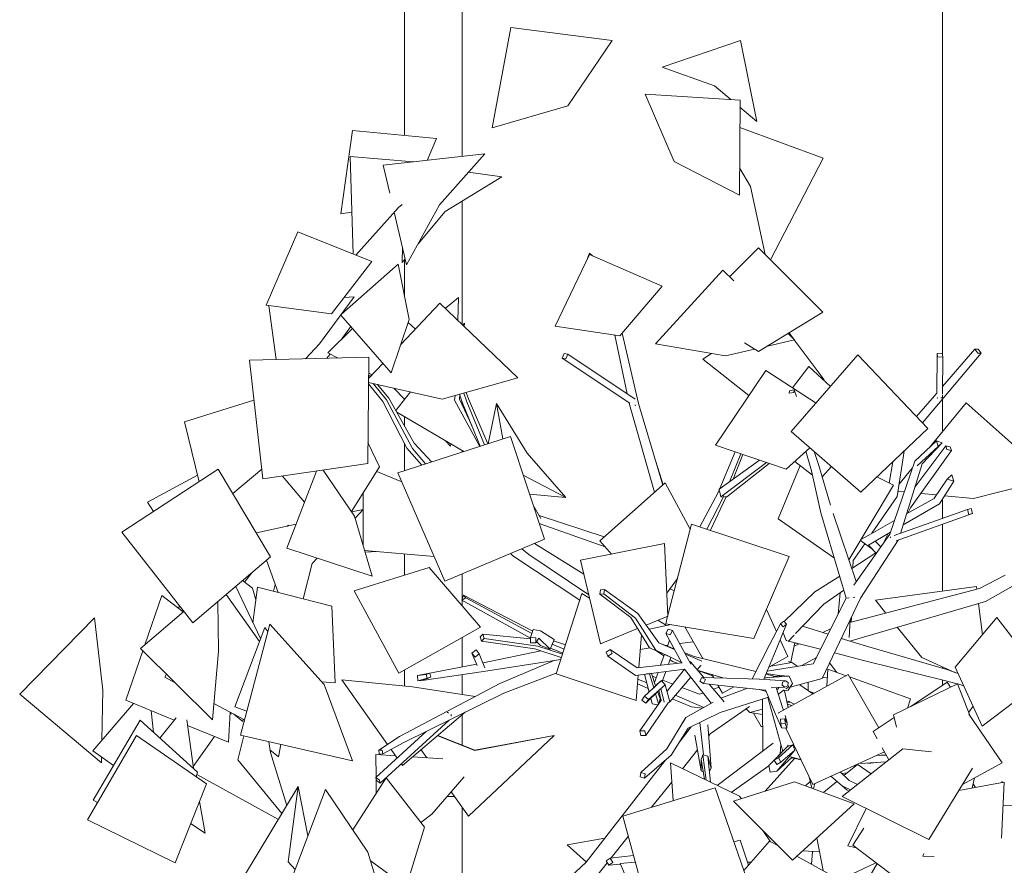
# Model space of a CAD drawing. Header units: millimetres. Extents: x -2624 to 101766, y -16 to 109490.
# Tile 23 of 151: x 97641 to 100202, y 52257 to 54455. Entities that reach past the tile are written whole.
import ezdxf

# ---------------------------------------------------------------- set-up
doc = ezdxf.new("R2010")
doc.units = ezdxf.units.MM
doc.header["$MEASUREMENT"] = 0
for name, color, linetype in [('L1', 7, 'Continuous'), ('Nouveau_VRD _ Voirie 3d.VRD', 7, 'Continuous'), ('Nouveau_VRD _ Végétation.VRD', 7, 'Continuous'), ('VRD _ Bordure.VRD', 7, 'Continuous')]:
    doc.layers.add(name, color=color, linetype=linetype)

# ---------------------------------------------------------------- blocks, each defined once
blk = doc.blocks.new('Élément de coupe_26')
at = {"layer": 'L1', "color": 7, "linetype": 'Continuous', "lineweight": 15}
for p, q in [((100041.3, 53582.7), (100041.3, 57421.4)), ((100041.3, 53384.5), (100041.3, 53469.1)), ((100041.3, 53158.8), (100041.3, 53208.8)), ((100041.3, 52969.5), (100041.3, 53143.2)), ((100041.3, 52768.7), (100041.3, 52772.6)), ((100041.3, 52724.2), (100041.3, 52738.7))]:
    blk.add_line(p, q, dxfattribs=at)
blk = doc.blocks.new('Élément de coupe_32')
at = {"layer": 'VRD _ Bordure.VRD', "color": 7, "linetype": 'Continuous', "lineweight": 15}
for p, q in [((98791.3, 54475.1), (98791.3, 54099.6)), ((98791.3, 53983), (98791.3, 53662.6)), ((98791.3, 53462.4), (98791.3, 53455.1)), ((98791.3, 53455.1), (98790.8, 53455.1)), ((98791.3, 53455.1), (98791.3, 53453.9)), ((98791.3, 53334.7), (98791.3, 53330.7)), ((98791.3, 53013.7), (98791.3, 52947.2)), ((98791.3, 52945.7), (98791.3, 52931.2)), ((98791.3, 52848.5), (98791.3, 52772)), ((98791.3, 52752.4), (98791.3, 52700.9)), ((98791.3, 52647.5), (98791.3, 52568.8)), ((98771.5, 52435.1), (98752.1, 52435.1)), ((98791.3, 52407.5), (98791.3, 52159.6))]:
    blk.add_line(p, q, dxfattribs=at)
blk = doc.blocks.new('Élément de coupe_54')
at = {"layer": 'Nouveau_VRD _ Voirie 3d.VRD', "color": 251, "linetype": 'Continuous', "lineweight": 15, "true_color": 0x6a6a6a}
for p, q in [((98641.3, 54154.2), (98641.3, 57645.7)), ((98641.3, 53738.8), (98641.3, 53830.6)), ((98641.3, 53467.5), (98641.3, 53469)), ((98641.3, 53399.6), (98641.3, 53423.2)), ((98641.3, 53282.4), (98641.3, 53353.7)), ((98641.3, 53010.5), (98641.3, 53066.1)), ((98641.3, 52722.7), (98641.3, 52764))]:
    blk.add_line(p, q, dxfattribs=at)
blk = doc.blocks.new('Élément de coupe_1477')
at = {"layer": 'Nouveau_VRD _ Végétation.VRD', "color": 7, "linetype": 'Continuous', "lineweight": 15}
for p, q in [((98869.3, 54173.8), (98918.2, 54435)), ((98918.2, 54435), (99181.8, 54401.2)), ((99181.8, 54401.2), (99066.4, 54231.4)), ((99311.7, 54331.5), (99515.3, 54401)), ((99515.3, 54401), (99558.3, 54190.3)), ((99311.7, 54331.5), (99447.9, 54283.4)), ((99490.6, 54247.4), (99447.9, 54283.4)), ((99267.9, 54261.6), (99514.4, 54245.9)), ((99267.9, 54261.6), (99343.3, 54086.3)), ((98869.3, 54173.8), (99066.4, 54231.4)), ((99514.4, 54245.9), (99512.9, 53999)), ((99558.3, 54190.3), (99514.3, 54227.4)), ((99514, 54175.1), (99730.9, 54095.1)), ((98506.6, 54167), (98476, 53950)), ((98506.6, 54167), (98724.8, 54146.3)), ((98724.8, 54146.3), (98700.3, 54089.4)), ((98508.3, 53845.8), (98500.4, 54099.2)), ((98500.4, 54099.2), (98665.1, 54085.5)), ((98586.2, 54076.7), (98850.2, 54106.1)), ((98850.2, 54106.1), (98732.3, 53973.5)), ((98603.3, 54003.7), (98586.2, 54076.7)), ((99512.9, 53999), (99343.3, 54086.3)), ((99730.9, 54095.1), (99593.9, 53830.7)), ((98895, 54046.8), (98747.6, 53956.1)), ((98808.1, 54058.8), (98895, 54046.8)), ((99513.4, 54070), (99541.3, 54021.6)), ((99580.2, 53844.4), (99541.3, 54021.6)), ((98635.7, 53974.7), (98626, 53966.9)), ((98646.9, 53818.1), (98732.3, 53973.5)), ((98476, 53950), (98504.9, 53955)), ((98515.4, 53843), (98626, 53966.9)), ((98646.9, 53818.1), (98614.9, 53954.4)), ((98676.8, 53872.5), (98747.6, 53956.1)), ((98363.8, 53903.4), (98281.7, 53712.5)), ((98363.8, 53903.4), (98556.9, 53826.5)), ((98635.8, 53824.1), (98636.3, 53863.1)), ((99122.5, 53844.8), (99033.6, 53658.5)), ((99122.5, 53847.8), (99117.4, 53835.2)), ((99131, 53841.1), (99122.5, 53847.8)), ((99122.5, 53844.8), (99312, 53762.7)), ((99562.9, 53861.5), (99487.4, 53786.4)), ((99562.9, 53861.5), (99730, 53695)), ((98556.9, 53826.5), (98452, 53690.5)), ((98477.6, 53689.4), (98625.5, 53819.6)), ((98625.5, 53819.6), (98653.7, 53676)), ((98635.8, 53824.1), (98643.4, 53833)), ((99117.4, 53835.2), (99118.1, 53835.4)), ((99117.7, 53834.6), (99117.4, 53835.2)), ((99294.5, 53612.1), (99469.8, 53803.5)), ((99469.8, 53803.5), (99498.1, 53776)), ((99312, 53762.7), (99201.8, 53633.2)), ((98510.8, 53734.3), (98420.6, 53612.1)), ((98484.7, 53733), (98510.8, 53734.3)), ((98631.7, 53610.2), (98733.6, 53717.7)), ((98733.6, 53717.7), (98936.8, 53523.7)), ((98747.4, 53704.5), (98782.2, 53733)), ((98782.2, 53733), (98780.7, 53672.8)), ((98281.7, 53712.5), (98452, 53690.5)), ((98307.7, 53571.4), (98289, 53711.5)), ((98607.2, 53537.2), (98475.9, 53687.1)), ((99730, 53695), (99562.8, 53592.2)), ((98607.2, 53537.2), (98653.7, 53676)), ((98650.9, 53667.7), (98669.9, 53650.5)), ((98793.2, 53660.9), (98797.5, 53666.3)), ((98797.5, 53666.3), (98796.4, 53657.8)), ((98796.9, 53657.3), (98797.5, 53666.3)), ((98506.3, 53652.4), (98442.6, 53588.8)), ((98475.7, 53621.9), (98502.3, 53657)), ((99033.6, 53658.5), (99201.8, 53633.2)), ((99250, 53456.8), (99207.9, 53640.5)), ((99639.3, 53639.2), (99656.2, 53622.9)), ((99642.1, 53640.9), (99653.6, 53625.3)), ((98384.4, 53573.3), (98420.6, 53612.1)), ((99221.2, 53482.3), (99188.4, 53635.2)), ((99294.5, 53612.1), (99476.4, 53581.1)), ((99525.7, 53615.1), (99562.8, 53592.2)), ((99656.2, 53622.9), (99586.3, 53606.6)), ((99655.6, 53622.7), (99733.1, 53518.5)), ((98440, 53574.7), (98448.4, 53585.9)), ((98442.6, 53588.8), (98469.4, 53575.4)), ((99056.9, 53587.5), (99051.6, 53575.2)), ((99066.4, 53585.4), (99056.9, 53587.5)), ((99061.1, 53573.1), (99066.4, 53585.4)), ((99241.7, 53468.7), (99066.4, 53585.4)), ((99440.1, 53587.3), (99417.6, 53572.1)), ((99552.2, 53598.7), (99476.4, 53581.1)), ((99989.1, 53407), (100141.6, 53588.2)), ((100026.2, 53483.8), (100026.9, 53587.1)), ((100040.4, 53588.2), (100026.9, 53587.1)), ((100026.9, 53587.1), (100028.5, 53577.4)), ((100042, 53578.5), (100040.4, 53588.2)), ((100041.5, 53501.4), (100125.7, 53598.6)), ((100134.1, 53598.2), (100125.7, 53598.6)), ((100125.7, 53598.6), (100133.2, 53588.5)), ((100133.2, 53588.5), (100141.6, 53588.2)), ((100141.6, 53588.2), (100134.1, 53598.2)), ((98238.4, 53569.7), (98548.9, 53577.4)), ((98238.4, 53569.7), (98272.9, 53261)), ((98548.9, 53577.4), (98546, 53301.4)), ((98548.3, 53522.4), (98585.7, 53561.8)), ((99051.6, 53575.2), (99061.1, 53573.1)), ((99227.8, 53458), (99051.6, 53575.2)), ((99417.6, 53572.1), (99537.7, 53477.7)), ((99821.2, 53583.7), (99647.7, 53384.1)), ((99821.2, 53583.7), (100003.4, 53392)), ((100028.5, 53577.4), (100042, 53578.5)), ((100041.4, 53482.3), (100042, 53578.5)), ((98548.5, 53536), (98557.1, 53531.6)), ((99581.2, 53542.8), (99451, 53348.5)), ((99581.2, 53542.8), (99712.2, 53458.4)), ((99693.5, 53553.7), (99651.2, 53497.7)), ((99693.5, 53553.7), (99749.9, 53501.7)), ((98548.2, 53512.1), (98739.8, 53468.6)), ((98585.2, 53462.6), (98548.2, 53508.5)), ((98554.9, 53529.3), (98548.4, 53528.9)), ((98548.9, 53523), (98548.4, 53523.6)), ((98553.5, 53527.8), (98552.3, 53529.2)), ((98594.8, 53467.1), (98560, 53509.4)), ((98936.8, 53523.7), (98739.8, 53468.6)), ((99733.1, 53518.5), (99732, 53518.1)), ((98601.2, 53471.4), (98571.2, 53506.8)), ((98642, 53468.3), (98613.6, 53497.2)), ((98619.2, 53439.2), (98657, 53487.4)), ((98803.6, 53461.2), (98795.7, 53484.2)), ((98807.7, 53469.5), (98801.8, 53485.9)), ((99643.2, 53490.3), (99642.5, 53484.4)), ((99655.7, 53492.7), (99643.2, 53490.3)), ((99643.3, 53483.8), (99654.8, 53485.9)), ((99654.8, 53485.9), (99655.7, 53492.7)), ((99661.1, 53475.8), (99655.7, 53492.7)), ((99973.7, 53423.2), (100026.4, 53484.1)), ((98069.6, 53409.4), (98250, 53466.1)), ((98648, 53340.9), (98585.2, 53462.6)), ((98662.1, 53339.8), (98594.8, 53467.1)), ((98666.7, 53354.2), (98601.2, 53471.4)), ((98773.2, 53477.9), (98771.7, 53466.2)), ((98837.6, 53345.6), (98771.7, 53466.2)), ((98784.4, 53468.6), (98785.3, 53480.9)), ((98784.4, 53468.6), (98816.7, 53399.8)), ((98792, 53460.5), (98785.1, 53481.3)), ((98838.6, 53345.9), (98792, 53460.5)), ((98849.7, 53349.5), (98803.6, 53461.2)), ((98858.6, 53352.4), (98807.7, 53469.5)), ((98859, 53352.5), (98880.9, 53457.1)), ((98961, 53327.8), (98880.9, 53457.1)), ((98880.9, 53457.1), (98897.8, 53365)), ((99227.2, 53454.8), (99226.3, 53459)), ((99313.3, 53244.8), (99250, 53456.8)), ((100007.4, 53343.1), (100102.7, 53459.2)), ((100027.5, 53472.8), (100027.8, 53471.1)), ((100027.8, 53471.1), (100029, 53471.2)), ((100036.7, 53471.8), (100041.3, 53472.2)), ((100041.3, 53472.2), (100041.3, 53479.4)), ((100102.7, 53459.2), (100324.3, 53261.7)), ((98795.7, 53332.1), (98621.6, 53434.9)), ((99292.3, 53226.3), (99227.2, 53454.8)), ((99241, 53452.7), (99242.5, 53452.4)), ((99242.5, 53452.4), (99243.1, 53453.7)), ((98107.2, 53253.8), (98069.6, 53409.4)), ((99647.7, 53384.1), (99829.1, 53227.1)), ((100003.4, 53392), (99829.1, 53227.1)), ((98546.6, 53356), (98577, 53292.3)), ((98624.5, 53277), (98917.2, 53371.3)), ((98712, 53305.2), (98666.7, 53354.2)), ((98761.3, 53346.7), (98748.1, 53360.2)), ((98917.2, 53371.3), (99005.8, 53104.3)), ((99969, 53307.2), (100025.4, 53360)), ((99988.4, 53300.5), (100040, 53355.1)), ((100025.4, 53360), (100029.8, 53345.2)), ((100040, 53355.1), (100025.4, 53360)), ((100029.8, 53345.2), (100040, 53355.1)), ((98686.4, 53296.9), (98648, 53340.9)), ((98696.5, 53300.2), (98662.1, 53339.8)), ((98761.3, 53346.7), (98761.8, 53352.1)), ((99451, 53348.5), (99634.3, 53286.1)), ((99457.2, 53225.4), (99501.4, 53331.4)), ((99696.2, 53342.1), (99634.3, 53286.1)), ((99700.7, 53282.3), (99686, 53332.9)), ((99719.2, 53295.8), (99707.4, 53332.4)), ((99923.1, 53215.1), (99941.7, 53333.7)), ((99957.9, 53186.3), (100064.6, 53334.6)), ((99969.5, 53240), (100049.6, 53347.5)), ((99975.5, 53295.5), (100029.8, 53345.2)), ((100061.5, 53344.9), (100049.6, 53347.5)), ((100049.6, 53347.5), (100052.6, 53337.2)), ((100052.6, 53337.2), (100064.6, 53334.6)), ((100064.6, 53334.6), (100061.5, 53344.9)), ((98961, 53327.8), (99061.1, 53213.2)), ((99314.5, 53245.9), (99289.9, 53323.1)), ((99462.8, 53236.1), (99565.5, 53309.6)), ((99464.2, 53214.9), (99583.1, 53303.6)), ((99487.4, 53253.7), (99516.8, 53326.1)), ((99497, 53260.6), (99521.6, 53324.5)), ((99657, 53306.7), (99703.2, 53270.9)), ((99902.1, 53250.4), (99912, 53305.5)), ((99904.5, 53117.4), (99969, 53307.2)), ((97906.5, 53122.7), (98157.3, 53286.5)), ((98157.3, 53286.5), (98293.1, 53058.6)), ((98195, 53223.2), (98270.1, 53286.4)), ((98272.9, 53261), (98546, 53301.4)), ((98335.9, 53081.5), (98412.7, 53281.7)), ((98430, 53284.2), (98511.4, 53164.6)), ((98503.5, 53176.1), (98577, 53292.3)), ((98569.4, 53280.3), (98634.6, 53253.8)), ((99479.9, 53214.7), (99590.2, 53301.1)), ((99671.2, 53295.7), (99613.7, 53157.6)), ((99724.7, 53173.3), (99700.7, 53282.3)), ((99749.4, 53193.3), (99719.2, 53295.8)), ((99752.1, 53293.7), (99727.8, 53266.8)), ((99928, 53246.5), (99962.7, 53288.7)), ((99931.8, 53119.5), (99988.4, 53300.5)), ((97973.2, 53200.7), (98103.1, 53270.8)), ((98323.9, 53268.5), (98381.7, 53200.9)), ((98624.5, 53277), (98746.8, 52994.9)), ((99061.1, 53213.2), (98950.6, 53270.6)), ((99913.5, 53244.7), (99870.5, 53266.3)), ((100018.8, 53209.2), (100053.6, 53260.5)), ((100033.6, 53196.3), (100070.6, 53255.7)), ((100065.2, 53272), (100053.6, 53260.5)), ((100053.6, 53260.5), (100070.6, 53255.7)), ((100070.6, 53255.7), (100065.2, 53272)), ((100324.3, 53261.7), (100122.1, 53210.5)), ((99149.5, 53100.3), (99319.9, 53250.6)), ((99319.9, 53250.6), (99384.8, 53130.6)), ((99459.9, 53234.1), (99461.2, 53235)), ((99459.9, 53234.1), (99460.2, 53232.7)), ((99460.8, 53230.1), (99464.2, 53214.9)), ((99913.5, 53244.7), (99797.4, 53050.9)), ((99925.3, 53228.7), (99941.8, 53227.2)), ((97988.9, 53176.5), (97973.2, 53200.7)), ((98534.5, 53086.2), (98533.7, 53223.9)), ((99061.1, 53213.2), (98966.8, 53221.9)), ((99410, 53136.7), (99457.2, 53225.4)), ((99428.5, 53130.5), (99470.9, 53213.1)), ((99437.5, 53127.5), (99478.6, 53214.7)), ((99464.2, 53214.9), (99468.4, 53214.9)), ((99470.9, 53213.1), (99472.7, 53217.5)), ((99473.7, 53214.8), (99479.9, 53214.7)), ((99857.7, 53119.8), (99923.1, 53215.1)), ((99947.6, 53170.1), (100019.5, 53210.2)), ((99984.4, 53223.3), (100025.7, 53219.4)), ((100046.8, 53217.5), (100122.1, 53210.5)), ((98504, 53175.4), (98534, 53182)), ((98534, 53181.7), (98512.9, 53159.4)), ((98995.9, 53158.6), (98976.4, 53192.8)), ((99915.3, 53113.6), (100105.9, 53181.9)), ((99938.7, 53141.5), (100033.6, 53196.3)), ((99950.9, 53171.9), (99957.9, 53186.3)), ((100115.6, 53184.3), (100105.9, 53181.9)), ((100105.9, 53181.9), (100109.7, 53168.9)), ((100119.5, 53171.2), (100115.6, 53184.3)), ((98557.6, 53008.1), (98511.4, 53164.6)), ((99161.1, 53110.5), (98991.8, 53165.8)), ((99759.9, 53055.3), (99613.7, 53157.6)), ((99790.9, 52950.9), (99724.7, 53173.3)), ((99816.8, 52994), (99756.5, 53171.1)), ((99849.2, 53115.1), (99916.5, 53152.7)), ((99920.9, 53100.1), (100119.5, 53171.2)), ((100109.7, 53168.9), (100119.5, 53171.2)), ((98256.5, 53121.2), (98359.8, 53143.8)), ((98336.2, 53138.6), (98339.7, 53140.8)), ((98339.7, 53140.8), (98338.4, 53139.1)), ((98339.4, 53139.3), (98339.7, 53140.8)), ((99163.4, 53084.5), (98992.2, 53145.4)), ((99388.2, 53143.9), (99326.9, 52907.2)), ((99388.2, 53143.9), (99642.4, 53059.3)), ((97906.5, 53122.7), (98090.9, 52886.8)), ((98257.5, 53118.3), (98256.5, 53121.2)), ((98746.8, 52994.9), (99005.8, 53104.3)), ((99149.5, 53100.3), (99179.9, 53065.8)), ((99810.6, 52985.2), (99904.5, 53117.4)), ((99859.8, 53077.3), (99827.5, 53101.2)), ((99828, 52951.3), (99926.2, 53101.9)), ((99849.2, 53115.1), (99828.8, 53103.3)), ((99848.3, 53089.3), (99906.3, 53122.8)), ((99881.1, 53084.5), (99865.7, 53099.3)), ((99885, 53090), (99899.5, 53118.9)), ((99905, 53109.9), (99906.4, 53110.4)), ((99905, 53109.9), (99905.6, 53108)), ((98557.6, 53008.1), (98335.9, 53081.5)), ((98537.9, 53074.9), (98718.8, 53059.5)), ((98538.9, 53074.8), (98537.9, 53074.8)), ((98964.7, 53064.7), (98947, 53079.5)), ((99107.9, 53013.6), (98979.6, 53093.3)), ((99099.2, 53049.5), (99318, 53093.6)), ((99318, 53093.6), (99327, 52904.4)), ((99808.7, 53048.6), (99839, 53092.7)), ((99869.1, 53067.6), (99848.3, 53089.3)), ((98090.9, 52886.8), (98293.1, 53058.6)), ((98312.8, 52966), (98282.5, 53049.5)), ((98414.8, 53055.4), (98401.5, 53041.3)), ((98570.4, 53072.2), (98539.2, 53070.4)), ((98923.7, 53061.4), (98917.2, 53066.9)), ((99097.7, 52946.1), (98923.7, 53061.4)), ((99120.9, 52959.8), (98964.7, 53064.7)), ((99099.2, 53049.5), (99151.8, 52832.6)), ((99642.4, 53059.3), (99550.3, 52845.8)), ((99805, 53028.6), (99867.9, 53068.9)), ((99807.8, 53030.4), (99808.7, 53048.6)), ((99890.2, 53045.6), (99890.5, 53047.1)), ((98377.9, 52949.2), (98401.5, 53041.3)), ((98510.6, 52970.1), (98705.9, 53030.4)), ((98839.3, 52875.5), (98705.9, 53030.4)), ((99888.8, 53044.6), (99890.2, 53045.6)), ((99890.2, 53045.6), (99889.8, 53046.1)), ((98220.4, 52996.8), (98246.1, 52976.8)), ((98243.5, 53016.4), (98225.4, 52992.9)), ((99324.2, 52963.9), (99351.5, 53002.2)), ((99709.4, 52967.3), (99773.8, 53008.6)), ((100137.8, 52976.2), (100204.5, 53011.1)), ((98202.5, 52981.5), (98266.8, 52846.6)), ((98255.1, 52946.7), (98246.1, 52976.8)), ((98247.4, 52887.3), (98259.4, 52979.8)), ((98259.4, 52979.8), (98452.2, 52930)), ((98301.2, 52969), (98305.2, 52987)), ((98626.9, 52755.9), (98510.6, 52970.1)), ((99151.3, 52973.1), (99149.9, 52961.8)), ((99161.8, 52973.6), (99151.3, 52973.1)), ((99160.4, 52962.4), (99161.8, 52973.6)), ((99248.9, 52911.3), (99161.8, 52973.6)), ((99343.2, 52970), (99332.3, 52975.3)), ((99732.4, 52935.9), (99784.6, 52972.1)), ((99803.4, 52888.3), (100137.8, 52976.2)), ((99816.7, 52994.4), (99817.5, 52995)), ((99866.5, 52945.7), (100129.3, 52981.4)), ((100129.3, 52981.4), (100130.2, 52974.2)), ((100153.2, 52942.7), (100231.3, 52986.7)), ((97966.3, 52830), (98010.7, 52958.2)), ((98010.7, 52958.2), (98066, 52915.4)), ((98177.9, 52960.7), (98264.4, 52838.3)), ((98795.1, 52958.9), (98791, 52946)), ((98791, 52946), (98800.9, 52952.2)), ((98969.5, 52847.5), (98791, 52946)), ((98800.9, 52952.2), (98795.1, 52958.9)), ((98975.3, 52865.6), (98795.1, 52958.9)), ((98973.1, 52859), (98800.9, 52952.2)), ((99035.8, 52754.1), (99103.3, 52963.2)), ((99103.3, 52963.2), (99123.1, 52951)), ((99149.9, 52961.8), (99160.4, 52962.4)), ((99230, 52900.4), (99149.9, 52961.8)), ((99242.6, 52899.2), (99160.4, 52962.4)), ((99628.9, 52890.4), (99709.4, 52967.3)), ((99704.9, 52780.1), (99790.8, 52951.2)), ((99728, 52741.9), (99828, 52951.3)), ((99769.9, 52909.5), (99774.6, 52965.1)), ((99790.9, 52950.9), (99798.3, 52951.7)), ((99809.3, 52952.8), (99811.2, 52953)), ((99811.2, 52953), (99812.8, 52954)), ((99866.5, 52945.7), (99893.8, 52912.1)), ((98054.5, 52924.3), (98055.8, 52931.8)), ((98155.6, 52941.7), (98158, 52813)), ((98461.2, 52731.1), (98452.2, 52930)), ((99583, 52921.7), (99609.2, 52864.7)), ((99658.9, 52858.8), (99732.4, 52935.9)), ((99800.2, 52839.6), (100153.2, 52942.7)), ((100134.8, 52937.4), (100144.9, 52856)), ((97640.6, 52701.9), (97835.5, 52900.1)), ((97835.5, 52900.1), (97857, 52712.2)), ((97954.9, 52820.2), (98067.5, 52916.7)), ((99279.4, 52822.3), (99230, 52900.4)), ((99295.8, 52816.3), (99242.6, 52899.2)), ((99303, 52835.2), (99248.9, 52911.3)), ((99270.3, 52881.2), (99327, 52904.4)), ((99323.2, 52879.8), (99300.8, 52893.7)), ((99326.1, 52904), (99321.1, 52884.6)), ((99798.7, 52849.1), (99801, 52894.7)), ((99804, 52888.5), (99804.3, 52901.6)), ((100182.2, 52900.7), (100074.4, 52771.4)), ((100305.2, 52740.8), (100182.2, 52900.7)), ((98200.4, 52669), (98278.2, 52874.9)), ((98215, 52594.9), (98291.4, 52883.8)), ((98278.2, 52874.9), (98286.4, 52864.7)), ((98291.4, 52883.8), (98432.8, 52726.4)), ((98626.9, 52755.9), (98839.3, 52875.5)), ((98976.7, 52869.6), (98969.5, 52848.5)), ((98995.3, 52865.9), (98976.7, 52869.6)), ((99151.8, 52832.6), (99247.9, 52872)), ((99335.4, 52882.2), (99277.8, 52870.7)), ((99321.1, 52884.6), (99550.3, 52845.8)), ((99327.1, 52870.9), (99321.2, 52859.5)), ((99338.9, 52866.9), (99327.1, 52870.9)), ((99370.9, 52876.2), (99417.8, 52793.9)), ((99590.8, 52829.5), (99619.6, 52884.6)), ((99611.1, 52823.4), (99635.3, 52883.1)), ((99628, 52891.4), (99619.6, 52884.6)), ((99619.6, 52884.6), (99626.9, 52876.2)), ((99626.9, 52876.2), (99635.3, 52883.1)), ((99635.3, 52883.1), (99628, 52891.4)), ((99677.4, 52878.2), (99743.7, 52857.3)), ((99729.5, 52861.8), (99751.2, 52872.2)), ((99923.5, 52875.6), (99987.4, 52797)), ((98265.8, 52841.9), (98266.8, 52846.6)), ((98845.8, 52857.6), (98838.6, 52850.6)), ((98838.6, 52850.6), (98841.6, 52838.9)), ((98841.6, 52838.9), (98848.8, 52845.9)), ((98848.8, 52845.9), (98845.8, 52857.6)), ((98969.5, 52845.6), (98845.8, 52857.6)), ((98988.1, 52826.6), (98848.8, 52845.9)), ((98969.5, 52848.5), (98969.3, 52834.9)), ((98983.2, 52848.2), (98969.5, 52848.5)), ((98983, 52834.6), (98983.2, 52848.2)), ((98991.2, 52847.1), (98983, 52834.6)), ((99020.4, 52818.2), (98991.2, 52847.1)), ((99030.6, 52843.3), (98995.3, 52865.9)), ((99020.4, 52818.2), (99030.6, 52843.3)), ((99251.3, 52770.7), (99258.1, 52856)), ((99321.2, 52859.5), (99332.9, 52855.5)), ((99363, 52783), (99321.2, 52859.5)), ((99332.9, 52855.5), (99338.9, 52866.9)), ((99386.4, 52779.8), (99338.9, 52866.9)), ((99619.1, 52843.1), (99639.2, 52799.4)), ((99626.3, 52860.8), (99634.7, 52841.3)), ((99639.3, 52838.3), (99655.1, 52854.8)), ((99778, 52846.6), (99843.3, 52826.1)), ((99778.5, 52847.5), (99779.9, 52847.3)), ((98142, 52635.1), (97954.9, 52820.2)), ((98827.9, 52816.4), (98817.2, 52808.1)), ((98836.2, 52806), (98827.9, 52816.4)), ((98980.8, 52819), (98841.6, 52838.9)), ((98969.3, 52834.9), (98983, 52834.6)), ((99049.5, 52796.5), (98980.8, 52819)), ((98995.6, 52827.9), (98985.3, 52838.2)), ((99052.3, 52805.4), (98988.1, 52826.6)), ((98995.6, 52827.9), (99020.4, 52818.2)), ((99053.3, 52808.5), (99021.6, 52821.2)), ((99056.7, 52818.8), (99025.7, 52831.2)), ((99060.2, 52829.8), (99029.5, 52840.5)), ((99176.8, 52817.5), (99166, 52810.8)), ((99181.6, 52806.9), (99176.8, 52817.5)), ((99246.6, 52770.2), (99176.8, 52817.5)), ((99280.7, 52821.7), (99255.1, 52818)), ((99327.3, 52801.1), (99279.4, 52822.3)), ((99362.3, 52784.2), (99295.8, 52816.3)), ((99344, 52817.8), (99303, 52835.2)), ((99343, 52819.5), (99311.7, 52831.5)), ((99326.2, 52828.3), (99321.7, 52827.6)), ((99325.5, 52826.2), (99331, 52841.5)), ((99342.7, 52819.6), (99342.8, 52820)), ((99392.7, 52837.9), (99357.5, 52832.8)), ((99546.2, 52741.4), (99590.8, 52829.5)), ((99576.2, 52740.4), (99611.1, 52823.4)), ((99634.7, 52841.3), (99636.7, 52840.8)), ((99640.7, 52839.7), (99724, 52818.1)), ((99647, 52784.5), (99656.9, 52835.5)), ((99655.1, 52826.4), (99668.2, 52832.6)), ((99662.7, 52834), (99656.6, 52834)), ((99843.3, 52826.1), (100052.2, 52765.5)), ((97916.4, 52685.6), (97960.9, 52814.3)), ((98142, 52635.1), (98158, 52813)), ((98817.2, 52808.1), (98825.5, 52797.6)), ((98830.3, 52776.3), (98817.2, 52808.1)), ((98825.5, 52797.6), (98836.2, 52806)), ((98851, 52770.2), (98836.2, 52806)), ((98996.6, 52813.8), (98845.9, 52782.6)), ((99047.8, 52791.4), (99036.9, 52790.1)), ((99166, 52810.8), (99170.8, 52800.3)), ((99170.8, 52800.3), (99181.6, 52806.9)), ((99242.4, 52750.3), (99170.8, 52800.3)), ((99316.5, 52801.1), (99294.7, 52815.5)), ((99307.9, 52776.9), (99318, 52805.2)), ((99328.2, 52779.2), (99334.8, 52797.5)), ((99338.4, 52786.6), (99332.3, 52790.6)), ((99395.4, 52799.4), (99370.5, 52808.9)), ((99415.4, 52787.4), (99372.3, 52805.7)), ((99555.7, 52760.1), (99395.4, 52799.4)), ((99589.3, 52771.5), (99639.2, 52799.4)), ((99673.6, 52775.2), (99713.2, 52796.5)), ((99760, 52808.8), (99839, 52788.3)), ((100075.2, 52757.4), (99987.4, 52797)), ((98829.1, 52779.2), (98675.2, 52749.8)), ((99036.9, 52790.1), (98846.9, 52760.4)), ((99030.9, 52789.1), (98889.3, 52729.6)), ((99369.6, 52766.7), (99242.4, 52750.3)), ((99363.7, 52783.1), (99246.6, 52770.2)), ((99369.8, 52766.5), (99324.6, 52708.9)), ((99351.9, 52781.8), (99338.4, 52786.6)), ((99439.2, 52677.8), (99369.6, 52766.7)), ((99380.1, 52768.5), (99380.5, 52768.4)), ((99385.6, 52785.5), (99383.5, 52785.3)), ((99419.9, 52744.6), (99385.6, 52785.5)), ((99386.1, 52779.1), (99386.4, 52779.8)), ((99412.5, 52776.2), (99402.8, 52765)), ((99412.5, 52776.2), (99412.2, 52776.8)), ((99585, 52761.3), (99704.9, 52780.1)), ((99649.5, 52783.5), (99594.4, 52774.4)), ((99640.6, 52786.8), (99649.5, 52783.5)), ((99665.1, 52773.8), (99649.5, 52783.5)), ((99742.5, 52766.5), (99740.7, 52722.2)), ((99790.2, 52749.4), (99742.5, 52766.5)), ((99766, 52758.1), (99747.5, 52782.6)), ((99839, 52788.3), (100050.2, 52736.5)), ((100052.2, 52765.5), (100082, 52755)), ((100144.8, 52618.5), (100074.4, 52771.4)), ((98018.4, 52745.4), (98022.4, 52753.5)), ((98044.8, 52731.2), (98018.4, 52745.4)), ((98675.2, 52749.8), (98697.9, 52753)), ((98675.2, 52749.8), (98676.7, 52736.3)), ((98676.7, 52736.3), (98700.6, 52743.1)), ((98846.9, 52760.4), (98688, 52737.4)), ((98688, 52737.4), (98710.4, 52745.8)), ((98692.5, 52752.3), (98707.6, 52755.8)), ((98707.6, 52755.8), (98697.9, 52753)), ((98697.9, 52753), (98700.6, 52743.1)), ((98700.6, 52743.1), (98710.4, 52745.8)), ((98710.4, 52745.8), (98707.6, 52755.8)), ((99036.3, 52755.8), (98899.7, 52704)), ((99035.8, 52754.1), (99244.5, 52685.4)), ((99244.5, 52685.4), (99249.7, 52751.2)), ((99271.8, 52730.6), (99248.9, 52740.4)), ((99278, 52707), (99265.8, 52753.3)), ((99271.3, 52754), (99279.4, 52754.2)), ((99279.4, 52754.2), (99279.5, 52755.1)), ((99290.1, 52718.3), (99279.4, 52754.2)), ((99295, 52723.3), (99283.8, 52755.6)), ((99296.2, 52744.2), (99286.4, 52747.9)), ((99291.9, 52732.2), (99301.1, 52757.9)), ((99312.3, 52734.8), (99321.5, 52760.5)), ((99386.2, 52745.5), (99331.8, 52682)), ((99469.4, 52743.7), (99403.4, 52764.3)), ((99443.1, 52749.5), (99404.3, 52763.3)), ((99414.9, 52744.7), (99409.7, 52734.9)), ((99424.3, 52739.3), (99414.9, 52744.7)), ((99479.2, 52743.5), (99414.9, 52744.7)), ((99419.1, 52729.5), (99424.3, 52739.3)), ((99441.4, 52752.4), (99446.2, 52744.1)), ((99592.1, 52739.9), (99479.2, 52743.5)), ((99558.1, 52741.3), (99565.1, 52740.8)), ((99590.7, 52744.6), (99577.5, 52743.4)), ((99587.2, 52745.2), (99577.8, 52744.1)), ((99600.1, 52749.2), (99581.8, 52753.7)), ((99582.5, 52755.3), (99621.1, 52749.3)), ((99641.9, 52747.9), (99590.7, 52744.6)), ((99593.3, 52738.2), (99592.1, 52739.9)), ((99604.2, 52745.5), (99600.1, 52749.2)), ((99621.1, 52749.3), (99602.5, 52747.1)), ((99795.5, 52752.3), (99614.7, 52653)), ((99617.5, 52749.8), (99641.9, 52747.9)), ((99622.3, 52749), (99618.8, 52747.8)), ((99623.2, 52747.7), (99622.3, 52749)), ((99651.1, 52729.1), (99641.9, 52747.9)), ((99644.7, 52719.4), (99728, 52741.9)), ((99741.6, 52744), (99729.4, 52744.8)), ((99875.3, 52613.9), (99795.5, 52752.3)), ((99957.9, 52689.2), (99798.9, 52746.3)), ((100305.2, 52740.8), (100144.8, 52618.5)), ((98426.1, 52733.8), (98461.2, 52731.1)), ((98506.3, 52528), (98432.8, 52726.4)), ((98597.7, 52570.9), (98479, 52738.4)), ((98479, 52738.4), (98662.4, 52720.7)), ((98889.3, 52729.6), (98628.4, 52591.4)), ((98825.3, 52695.7), (98662.4, 52720.7)), ((98676.7, 52736.3), (98688, 52737.4)), ((99275.3, 52716.5), (99247.9, 52728.3)), ((99310.4, 52737), (99266.1, 52696)), ((99306.1, 52713.8), (99269.1, 52678.2)), ((99274.5, 52720.2), (99275.6, 52715.4)), ((99275.7, 52715.7), (99275.6, 52715.4)), ((99275.6, 52715.4), (99277.9, 52706.9)), ((99320.1, 52725.9), (99276.3, 52688)), ((99298.9, 52727.3), (99289.4, 52717.5)), ((99310.4, 52737), (99298.9, 52727.3)), ((99316.8, 52680.5), (99308.7, 52716.1)), ((99320.1, 52725.9), (99310.4, 52737)), ((99339.4, 52727.7), (99313.3, 52737.7)), ((99331.8, 52682), (99320.1, 52725.9)), ((99409.2, 52701.2), (99363.2, 52718.7)), ((99409.7, 52734.9), (99419.1, 52729.5)), ((99480.8, 52722.3), (99419.1, 52729.5)), ((99472.9, 52681.4), (99434, 52727.8)), ((99460.2, 52719.5), (99445.5, 52714.2)), ((99457, 52725.1), (99468.9, 52704.3)), ((99534.2, 52716.9), (99464.5, 52691.5)), ((99468.9, 52704.3), (99498, 52720.6)), ((99581.1, 52712.1), (99480.8, 52722.3)), ((99549.1, 52715.3), (99549.4, 52714.8)), ((99549.4, 52714.8), (99550.7, 52715.2)), ((99582.6, 52708.3), (99565.3, 52713.7)), ((99593, 52738.7), (99632.9, 52736.6)), ((99595.9, 52718.3), (99631.2, 52719.5)), ((99608.5, 52718.7), (99625.3, 52666.8)), ((99610.6, 52712.2), (99611.9, 52713.9)), ((99612.6, 52714.9), (99615.6, 52719)), ((99625.2, 52733.1), (99624.3, 52724.5)), ((99624.3, 52724.5), (99631.2, 52719.5)), ((99632.9, 52736.6), (99625.2, 52733.1)), ((99631.2, 52719.5), (99638.9, 52723)), ((99639.8, 52731.6), (99632.9, 52736.6)), ((99633.4, 52715.3), (99641.2, 52721)), ((99638.9, 52723), (99639.8, 52731.6)), ((99641.2, 52721), (99639.1, 52724.1)), ((99639.5, 52711.6), (99651.1, 52729.1)), ((99670.2, 52726), (99704.3, 52702.2)), ((99691.5, 52711.2), (99692.1, 52732.2)), ((100080.5, 52728.8), (99914, 52647.6)), ((100053.7, 52732.5), (99959, 52669.5)), ((100050.2, 52736.5), (100079.6, 52728.3)), ((100062.3, 52719.9), (100053.7, 52732.5)), ((100113.4, 52644.6), (100080.5, 52728.8)), ((100080.9, 52728), (100096.4, 52723.6)), ((97853.4, 52523.2), (97640.6, 52701.9)), ((97854.5, 52581.9), (97857, 52712.2)), ((98899.7, 52704), (98640.2, 52575.6)), ((99266.1, 52696), (99258.8, 52686.2)), ((99276.3, 52688), (99266.1, 52696)), ((99269.1, 52678.2), (99276.3, 52688)), ((99282.2, 52690.9), (99286.1, 52676.6)), ((99286.1, 52676.6), (99282.3, 52690.9)), ((99302.4, 52676.4), (99294.6, 52702.8)), ((99306.3, 52690.6), (99300.2, 52708.1)), ((99308.3, 52688), (99302.9, 52710.7)), ((99304.2, 52678.9), (99306.3, 52690.6)), ((99305.6, 52699.1), (99306.3, 52690.6)), ((99388.1, 52668.2), (99338.3, 52689.5)), ((99420.2, 52667), (99346.1, 52698.7)), ((99418.3, 52704.5), (99409.2, 52701.2)), ((99588.6, 52693.7), (99462.4, 52653.7)), ((99572.6, 52688.6), (99573.8, 52553.6)), ((99580.6, 52713.2), (99604.5, 52655.2)), ((99587, 52692.3), (99585.3, 52692.6)), ((99586.8, 52693.1), (99625.4, 52552.3)), ((99615.5, 52702.2), (99614, 52701.7)), ((99615.5, 52702.2), (99629.5, 52712.4)), ((99629, 52710.3), (99639.5, 52711.6)), ((99630.5, 52710.5), (99639.8, 52666.8)), ((99694.7, 52708.9), (99707.6, 52704.1)), ((99705.1, 52705), (99707.8, 52704.2)), ((99957.9, 52689.2), (99950.4, 52665.3)), ((97830.9, 52554.6), (97937, 52677.2)), ((97916.4, 52685.6), (98042.8, 52634.1)), ((98225.5, 52634.6), (98145.8, 52677.2)), ((98231.5, 52657.2), (98200.4, 52669)), ((99309.9, 52687.2), (99253.9, 52606.2)), ((99258.8, 52686.2), (99269.1, 52678.2)), ((99327.6, 52679), (99269, 52594.3)), ((99286.1, 52676.6), (99300.8, 52674.1)), ((99308.3, 52688), (99309.4, 52686.4)), ((99327.4, 52679.3), (99331.8, 52682)), ((99327.6, 52679), (99327.5, 52679.4)), ((99444.9, 52680.9), (99373.4, 52640.6)), ((99388.1, 52668.2), (99417.1, 52665.3)), ((99538.7, 52669.4), (99437, 52598.1)), ((99530.3, 52663.5), (99539.7, 52653.8)), ((99625.3, 52666.8), (99627.4, 52660)), ((99643.8, 52681.6), (99636.4, 52683)), ((99637.3, 52678.8), (99645.2, 52680.9)), ((99638.1, 52675.1), (99649.5, 52672.1)), ((99640.6, 52683.5), (99655.1, 52675.2)), ((100121.1, 52669.9), (100109.3, 52655)), ((97982.6, 52658.6), (97989, 52602.1)), ((98005.3, 52587.5), (98047.7, 52640.2)), ((98183.6, 52576.9), (98188.3, 52654.5)), ((98187.9, 52648.4), (98191.2, 52653)), ((98221, 52630.3), (98198, 52649.3)), ((98799.6, 52654.5), (98636.8, 52515.7)), ((98756.2, 52652.3), (98753, 52654.6)), ((98762.6, 52647.7), (98761.8, 52648.3)), ((98763.4, 52644.4), (98762.6, 52647.7)), ((99373.4, 52640.6), (99324.4, 52559.3)), ((99373.4, 52640.6), (99363.4, 52624.7)), ((99462.4, 52653.7), (99379.4, 52612.9)), ((99539.7, 52653.8), (99572.8, 52662.2)), ((99572.9, 52648.3), (99539.7, 52653.8)), ((99549.4, 52652.2), (99569.7, 52617.2)), ((99604.5, 52655.2), (99622.2, 52614.1)), ((99615.6, 52651), (99614.7, 52653)), ((99631.2, 52637.4), (99619.5, 52636.3)), ((99632.2, 52625.8), (99631.2, 52637.4)), ((99637.4, 52626.7), (99631.2, 52637.4)), ((99631.5, 52646.4), (99637.4, 52626.7)), ((99915.6, 52640.6), (99860.6, 52604.1)), ((99921.2, 52615.5), (99914, 52647.6)), ((100196, 52522.8), (100110.1, 52649.3)), ((97832.1, 52426.3), (97953.8, 52633.9)), ((97953.8, 52633.9), (98103.4, 52498.9)), ((98075.1, 52635.1), (98092.6, 52508.7)), ((98077.2, 52620.2), (98183.6, 52576.9)), ((98221, 52630.3), (98222.3, 52636.3)), ((98758.2, 52634), (98578.7, 52469.8)), ((99379.4, 52612.9), (99335.7, 52542.6)), ((99387.7, 52617), (99358.6, 52579.4)), ((99363.4, 52624.7), (99359.8, 52618)), ((99410.3, 52628.1), (99419.7, 52543.4)), ((99430.7, 52622.1), (99439.4, 52509.5)), ((99569.7, 52617.2), (99573.2, 52617.2)), ((99619.5, 52636.3), (99620.6, 52624.8)), ((99620.6, 52624.8), (99632.2, 52625.8)), ((99622.2, 52614.1), (99620.6, 52624.8)), ((99622.2, 52614.1), (99636.1, 52613.1)), ((99636.1, 52613.1), (99632.2, 52625.8)), ((99703.6, 52466.9), (99633.7, 52613.2)), ((99636.1, 52613.1), (99637.4, 52626.7)), ((97816.7, 52374.8), (97944.5, 52594.2)), ((97944.5, 52594.2), (98126.2, 52468.3)), ((98091.9, 52513.1), (98147.6, 52591.5)), ((98223.4, 52592.9), (98208.4, 52530.7)), ((98506.3, 52528), (98215, 52594.9)), ((98697.9, 52604.2), (98567.3, 52484.7)), ((98628.4, 52591.4), (98574.5, 52555.5)), ((98728.2, 52593.6), (98824.7, 52554.8)), ((98824.8, 52555.5), (98728.5, 52593.9)), ((99031.3, 52594), (98808, 52384.2)), ((99031.3, 52594), (98824.7, 52554.8)), ((98824.8, 52555.5), (99031.3, 52594)), ((99266.6, 52606.5), (99253.9, 52606.2)), ((99253.9, 52606.2), (99256.3, 52594)), ((99256.3, 52594), (99269, 52594.3)), ((99269, 52594.3), (99266.6, 52606.5)), ((99396.6, 52595.3), (99413.7, 52501.8)), ((99437, 52598.1), (99432.9, 52593)), ((99870.9, 52585.6), (99860.6, 52604.1)), ((98292.7, 52550), (98288.4, 52578)), ((98313.9, 52538.6), (98320.3, 52570.7)), ((98640.2, 52575.6), (98585.1, 52546.1)), ((99600.8, 52573.8), (99454.7, 52464.2)), ((99589.6, 52515.8), (99638.3, 52565.5)), ((99638.3, 52565.5), (99603.6, 52529.8)), ((99651.6, 52569.8), (99614.3, 52536)), ((99620.5, 52570), (99619.2, 52546)), ((99637.1, 52568.6), (99642.5, 52566.9)), ((99651.6, 52569.8), (99638.3, 52565.5)), ((99657.3, 52556.2), (99651.6, 52569.8)), ((99654.4, 52562.9), (99658.3, 52561.7)), ((99901.3, 52531), (99884.1, 52562)), ((97885, 52516.4), (97830.9, 52554.6)), ((97853.4, 52523.2), (97853.7, 52538.5)), ((98313.9, 52538.6), (98291.6, 52557.2)), ((98292.7, 52550), (98335.2, 52411.8)), ((98567.5, 52484.9), (98567.4, 52544.7)), ((98567.4, 52544.7), (98618.6, 52541.4)), ((98583.8, 52555.9), (98574.5, 52555.5)), ((98574.5, 52555.5), (98575.8, 52545.6)), ((98575.8, 52545.6), (98585.1, 52546.1)), ((98585.1, 52546.1), (98583.8, 52555.9)), ((98622.8, 52535.5), (98607, 52557.8)), ((98663.5, 52538.4), (98741.3, 52533.3)), ((98699.3, 52536), (98684.6, 52556.5)), ((99324.4, 52559.3), (99256.7, 52497.6)), ((99335.7, 52542.6), (99266, 52483.5)), ((99403.7, 52556.4), (99364.9, 52507.8)), ((99417.8, 52544), (99413.8, 52531.4)), ((99430.5, 52540.1), (99417.8, 52544)), ((99417.8, 52544), (99426.6, 52477.9)), ((99439.4, 52509.5), (99430.5, 52540.1)), ((99430.5, 52540.1), (99438, 52472.3)), ((99614.3, 52536), (99603.6, 52529.8)), ((99609.8, 52501.6), (99657.3, 52556.2)), ((99650.4, 52537.3), (99609.8, 52501.6)), ((99621, 52525), (99614.3, 52536)), ((99657.3, 52556.2), (99621, 52525)), ((99646.1, 52538.7), (99672.8, 52531.4)), ((99649.3, 52536.4), (99653.2, 52535)), ((99653.2, 52535), (99673.2, 52530.6)), ((99890, 52551.2), (99703.6, 52466.9)), ((99780.1, 52435.4), (99937.7, 52559.7)), ((99869, 52541.7), (99894.7, 52542.8)), ((99869.8, 52542.1), (99894.2, 52543.8)), ((100013, 52551.8), (99937.7, 52559.7)), ((98322.7, 52391.1), (98208.4, 52530.7)), ((98636.8, 52515.7), (98633.7, 52520.1)), ((99319.3, 52528.7), (99114.6, 52264.4)), ((99340.8, 52424.7), (99333.3, 52523.2)), ((99333.3, 52523.2), (99513.1, 52435.9)), ((99413.7, 52501.8), (99413.8, 52531.4)), ((99413.8, 52531.4), (99421.8, 52480.2)), ((99434.8, 52501.5), (99439.4, 52509.5)), ((99589.7, 52515), (99491.8, 52446.2)), ((99656.4, 52534.3), (99579.6, 52449.6)), ((99589.6, 52515.8), (99593.2, 52499)), ((99603.6, 52529.8), (99610.3, 52518.8)), ((99610.3, 52518.8), (99621, 52525)), ((99820, 52519), (99784.8, 52489.9)), ((99811.7, 52515.8), (99813.2, 52513.4)), ((99818.5, 52518.9), (99820.1, 52519)), ((99855.2, 52494.6), (99819.6, 52519.4)), ((99827.9, 52520.9), (99894, 52525.2)), ((99846.7, 52521.5), (99869.8, 52523.6)), ((100119.1, 52508.8), (100006, 52323.9)), ((100196, 52522.8), (100093.5, 52466.9)), ((98099.5, 52486.8), (98103.4, 52498.9)), ((98313.5, 52375.9), (98101.4, 52492.9)), ((98506.9, 52348.6), (98594.2, 52483.6)), ((98567.3, 52484.7), (98569.1, 52476.7)), ((98576.9, 52477.7), (98567.3, 52484.7)), ((98567.5, 52442.4), (98567.5, 52483.6)), ((98594.2, 52483.6), (98693.3, 52355.3)), ((98796.8, 52486.5), (98712.7, 52389.8)), ((99256.7, 52497.6), (99255, 52486.8)), ((99255, 52486.8), (99266, 52483.5)), ((99267.7, 52494.3), (99256.7, 52497.6)), ((99266, 52483.5), (99267.7, 52494.3)), ((99413.7, 52501.8), (99418.8, 52499.5)), ((99593.2, 52499), (99609.8, 52501.6)), ((99694.1, 52486.8), (99701.4, 52456.8)), ((99750.8, 52488.2), (99792, 52452.4)), ((99775, 52499.2), (99798.5, 52476.9)), ((99793.7, 52497.3), (99779.1, 52495.3)), ((100118.3, 52457.3), (100124.8, 52484)), ((98044.7, 52262.9), (98126.2, 52468.3)), ((98225.5, 52230.2), (98365.3, 52461.5)), ((98365.3, 52461.5), (98338.6, 52265.3)), ((98390.4, 52333.6), (98365.3, 52461.5)), ((98569.1, 52476.7), (98578.7, 52469.8)), ((98578.7, 52469.8), (98576.9, 52477.7)), ((99209.2, 52384.1), (99449.4, 52458.3)), ((99337.1, 52473.1), (99284.6, 52407.4)), ((99532, 52220.8), (99449.4, 52458.3)), ((99497.5, 52423.7), (99655.9, 52473.6)), ((99811.7, 52416), (99655.9, 52473.6)), ((99697.1, 52474.5), (99685.1, 52462.8)), ((99705.6, 52455.3), (99709.4, 52469.5)), ((99766.3, 52474.7), (99731.3, 52445.8)), ((99783.6, 52461.1), (99802, 52452.7)), ((99798.5, 52476.9), (99819.9, 52466.8)), ((100201.2, 52472.5), (100083.7, 52451)), ((100126.7, 52458.9), (100121.1, 52468.8)), ((100194.4, 52326.8), (100201.2, 52472.5)), ((100196.2, 52474.9), (100194.9, 52471.3)), ((98335.5, 52189.4), (98436.1, 52453.9)), ((98436.1, 52453.9), (98545.9, 52290.5)), ((98808, 52384.2), (98762.7, 52447.4)), ((99517.2, 52429.9), (99513.1, 52435.9)), ((100006, 52323.9), (99780.1, 52435.4)), ((99792, 52452.4), (99798.2, 52449.7)), ((97832.1, 52426.3), (97843.1, 52420.1)), ((98123.3, 52340.2), (98108.1, 52422.7)), ((99650.9, 52270), (99497.5, 52423.7)), ((99811.7, 52416), (99650.9, 52270)), ((100224.3, 52412.6), (100198.4, 52412.1)), ((98683.7, 52367.7), (98712.7, 52389.8)), ((99280.5, 52124.4), (99209.2, 52384.1)), ((99795, 52307.3), (99842.4, 52404.6)), ((97816.7, 52374.8), (98044.7, 52262.9)), ((98123.3, 52340.2), (98085.2, 52364.9)), ((98646, 52200.3), (98693.3, 52355.3)), ((99223.7, 52331.2), (99179.2, 52275.6)), ((99594, 52317.9), (99574, 52347)), ((99836.5, 52353.3), (99807.6, 52308.6)), ((99064.5, 52310.2), (99162.9, 52326.7)), ((99114.7, 52264.5), (99064.5, 52310.2)), ((99498.3, 52317.9), (99514.5, 52321.6)), ((99536.7, 52257.3), (99514.5, 52321.6)), ((99524.3, 52243), (99590.8, 52319.7)), ((99614.2, 52306.8), (99590.8, 52319.7)), ((99730.4, 52242.8), (99714.7, 52327.9)), ((99816.7, 52301.7), (99795, 52307.3)), ((99951.6, 52200.1), (99807.6, 52308.6)), ((98604.8, 52102.6), (98545.9, 52290.5)), ((99237.3, 52281.8), (99176.9, 52275.3)), ((99792.3, 52208.7), (99662.3, 52280.3)), ((99721.5, 52291.3), (99677.8, 52294.4)), ((99702.6, 52292.7), (99700.1, 52259.5)), ((99990.3, 52280.5), (99992.2, 52287.2)), ((100019.7, 52279.1), (99990.3, 52280.5)), ((98356.8, 52245.3), (98338.6, 52265.3)), ((98552.6, 52269.1), (98646, 52200.3)), ((99114.6, 52264.4), (99018.6, 52176.3)), ((99169.1, 52263), (99143, 52230.3)), ((99176.9, 52275.3), (99166, 52268.2)), ((99166, 52268.2), (99172.9, 52256.6)), ((99172.9, 52256.6), (99183.8, 52263.7)), ((99203.1, 52259.9), (99172.9, 52256.6)), ((99183.8, 52263.7), (99176.9, 52275.3)), ((99202.6, 52261), (99242, 52264.7)), ((99292.5, 52054.7), (99202.6, 52261)), ((99543.4, 52265), (99534.3, 52264.3)), ((99867.8, 52263.3), (99774.3, 52218.6)), ((99870.8, 52261), (99830.2, 52190.4))]:
    blk.add_line(p, q, dxfattribs=at)

msp = doc.modelspace()

# ---------------------------------------------------------------- block references
at = {"layer": 'L1', "lineweight": 0}
msp.add_blockref('Élément de coupe_26', (0, 0), dxfattribs=at)
at = {"layer": 'Nouveau_VRD _ Voirie 3d.VRD', "lineweight": 0}
msp.add_blockref('Élément de coupe_54', (0, 0), dxfattribs=at)
at = {"layer": 'Nouveau_VRD _ Végétation.VRD', "lineweight": 0}
msp.add_blockref('Élément de coupe_1477', (0, 0), dxfattribs=at)
at = {"layer": 'VRD _ Bordure.VRD', "lineweight": 0}
msp.add_blockref('Élément de coupe_32', (0, 0), dxfattribs=at)

doc.saveas('drawing.dxf')
